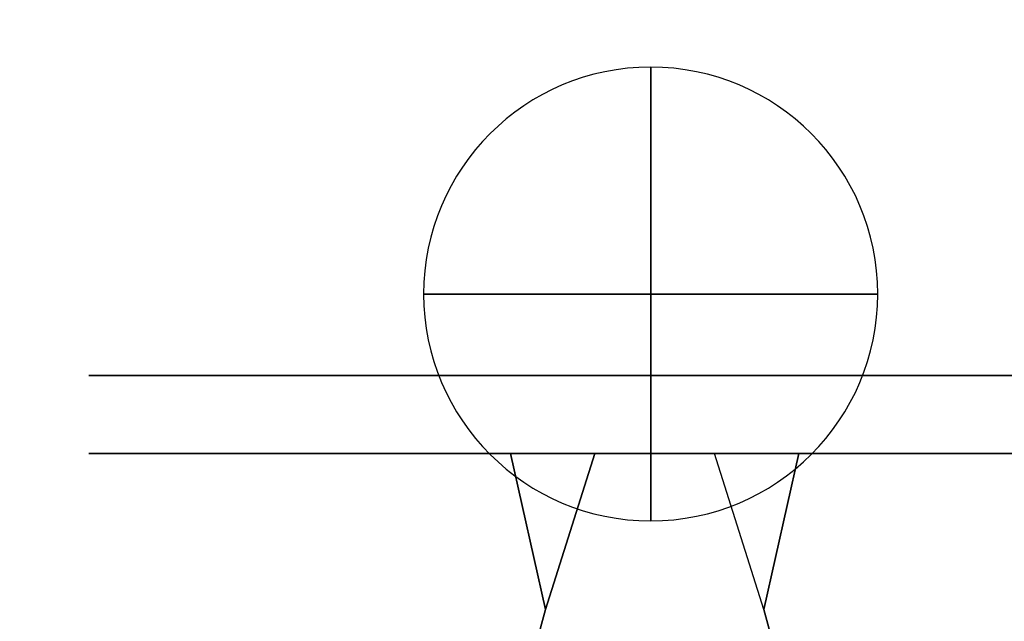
# Model space of a CAD drawing. Header units: millimetres. Extents: x -215 to 215, y -1755 to 257.
# Tile 4 of 7: x -69 to 39, y -69 to -3. Entities that reach past the tile are written whole.
import ezdxf

# ---------------------------------------------------------------- set-up
doc = ezdxf.new("R2010")
doc.units = ezdxf.units.MM
for name, color, linetype in [('KF_LINE_212_9_i_GRAVITY', 5, 'Continuous'), ('KF_LINE_212_9_i_SPEAKDETAIL', 250, 'Continuous'), ('KF_LINE_212_9_i_SPEAKER', 253, 'Continuous')]:
    doc.layers.add(name, color=color, linetype=linetype)

# ---------------------------------------------------------------- blocks, each defined once
blk = doc.blocks.new('KF_Line_212_9_i')
at = {"layer": 'KF_LINE_212_9_i_GRAVITY'}
blk.add_circle((33, -30.46), 25, dxfattribs=at)
at = {"layer": 'KF_LINE_212_9_i_GRAVITY', "extrusion": (1, 0, 0)}
blk.add_circle((-30.46, 0, 33), 25, dxfattribs=at)
at = {"layer": 'KF_LINE_212_9_i_GRAVITY', "extrusion": (0, -1, 0)}
blk.add_circle((33, 0, 30.46), 25, dxfattribs=at)
at = {"layer": 'KF_LINE_212_9_i_SPEAKDETAIL'}
for points, invisible_edges in [([(41.96, 422.55, -24.28), (41.96, 427.3, -0.44), (41.96, 382.19, -0.44), (41.96, 380.88, -7.02)], 10), ([(41.96, 427.3, -0.44), (41.96, 422.55, 23.4), (41.96, 380.88, 6.14), (41.96, 382.19, -0.44)], 10), ([(50.56, 427.3, -0.44), (50.56, 422.55, 23.4), (41.96, 422.55, 23.4), (41.96, 427.3, -0.44)], 10), ([(50.56, 422.55, -24.28), (50.56, 427.3, -0.44), (41.96, 427.3, -0.44), (41.96, 422.55, -24.28)], 10), ([(50.56, 422.55, -24.28), (50.56, 427.3, -0.44), (50.56, 382.19, -0.44), (50.56, 380.88, -7.02)], 10), ([(50.56, 427.3, -0.44), (50.56, 422.55, 23.4), (50.56, 380.88, 6.14), (50.56, 382.19, -0.44)], 10), ([(41.96, 409.05, -44.49), (41.96, 422.55, -24.28), (41.96, 380.88, -7.02), (41.96, 377.15, -12.59)], 10), ([(41.96, 422.55, 23.4), (41.96, 409.05, 43.61), (41.96, 377.15, 11.71), (41.96, 380.88, 6.14)], 10), ([(50.56, 422.55, 23.4), (50.56, 409.05, 43.61), (41.96, 409.05, 43.61), (41.96, 422.55, 23.4)], 10), ([(50.56, 409.05, -44.49), (50.56, 422.55, -24.28), (41.96, 422.55, -24.28), (41.96, 409.05, -44.49)], 10), ([(50.56, 409.05, -44.49), (50.56, 422.55, -24.28), (50.56, 380.88, -7.02), (50.56, 377.15, -12.59)], 10), ([(50.56, 422.55, 23.4), (50.56, 409.05, 43.61), (50.56, 377.15, 11.71), (50.56, 380.88, 6.14)], 10), ([(41.96, 388.84, -57.99), (41.96, 409.05, -44.49), (41.96, 377.15, -12.59), (41.96, 371.58, -16.32)], 10), ([(41.96, 409.05, 43.61), (41.96, 388.84, 57.11), (41.96, 371.58, 15.44), (41.96, 377.15, 11.71)], 10), ([(50.56, 409.05, 43.61), (50.56, 388.84, 57.11), (41.96, 388.84, 57.11), (41.96, 409.05, 43.61)], 10), ([(50.56, 388.84, -57.99), (50.56, 409.05, -44.49), (50.56, 377.15, -12.59), (50.56, 371.58, -16.32)], 10), ([(50.56, 409.05, 43.61), (50.56, 388.84, 57.11), (50.56, 371.58, 15.44), (50.56, 377.15, 11.71)], 10), ([(41.96, 365, -62.74), (41.96, 388.84, -57.99), (41.96, 371.58, -16.32), (41.96, 365, -17.63)], 10), ([(50.56, 388.84, 57.11), (50.56, 365, 61.86), (41.96, 365, 61.86), (41.96, 388.84, 57.11)], 10), ([(41.96, 388.84, 57.11), (41.96, 365, 61.86), (41.96, 365, 16.74), (41.96, 371.58, 15.44)], 10), ([(50.56, 365, -62.74), (50.56, 388.84, -57.99), (50.56, 371.58, -16.32), (50.56, 365, -17.63)], 10), ([(50.56, 388.84, 57.11), (50.56, 365, 61.86), (50.56, 365, 16.74), (50.56, 371.58, 15.44)], 10), ([(102.43, 388.6, -21.73), (67.74, 382.19, -12.47), (67.74, 347.81, -12.47), (102.43, 341.4, -21.73)], 10), ([(102.43, 388.6, -21.73), (67.74, 382.19, -12.47), (67.74, 382.19, 11.59), (102.43, 388.6, 20.85)], 10), ([(102.43, 341.4, 20.85), (67.74, 347.81, 11.59), (67.74, 382.19, 11.59), (102.43, 388.6, 20.85)], 10), ([(50.56, 380.88, -7.02), (50.56, 382.19, -0.44), (41.96, 382.19, -0.44), (41.96, 380.88, -7.02)], 10), ([(50.56, 382.19, -0.44), (50.56, 380.88, 6.14), (41.96, 380.88, 6.14), (41.96, 382.19, -0.44)], 10), ([(67.74, 382.19, -12.47), (50.56, 380.88, -7.02), (50.56, 371.58, -16.32)], 2), ([(67.74, 382.19, 11.59), (67.74, 382.19, -12.47), (50.56, 380.88, -7.02), (50.56, 380.88, 6.14)], 5), ([(50.56, 358.42, 15.44), (67.74, 347.81, 11.59), (67.74, 382.19, 11.59), (50.56, 371.58, 15.44)], 10), ([(67.74, 382.19, 11.59), (50.56, 380.88, 6.14), (50.56, 371.58, 15.44)], 2), ([(50.56, 358.42, -16.32), (67.74, 347.81, -12.47), (67.74, 382.19, -12.47), (50.56, 371.58, -16.32)], 10), ([(50.56, 377.15, -12.59), (50.56, 380.88, -7.02), (41.96, 380.88, -7.02), (41.96, 377.15, -12.59)], 10), ([(50.56, 380.88, 6.14), (50.56, 377.15, 11.71), (41.96, 377.15, 11.71), (41.96, 380.88, 6.14)], 10), ([(50.56, 377.15, 11.71), (50.56, 371.58, 15.44), (41.96, 371.58, 15.44), (41.96, 377.15, 11.71)], 10), ([(50.56, 371.58, -16.32), (50.56, 377.15, -12.59), (41.96, 377.15, -12.59), (41.96, 371.58, -16.32)], 10), ([(50.56, 371.58, 15.44), (50.56, 365, 16.74), (41.96, 365, 16.74), (41.96, 371.58, 15.44)], 10), ([(50.56, 365, -17.63), (50.56, 371.58, -16.32), (41.96, 371.58, -16.32), (41.96, 365, -17.63)], 10), ([(41.96, 365, 61.86), (41.96, 341.16, 57.11), (41.96, 358.42, 15.44), (41.96, 365, 16.74)], 10), ([(50.56, 365, 61.86), (50.56, 341.16, 57.11), (41.96, 341.16, 57.11), (41.96, 365, 61.86)], 10), ([(41.96, 341.16, -57.99), (41.96, 365, -62.74), (41.96, 365, -17.63), (41.96, 358.42, -16.32)], 10), ([(50.56, 365, 16.74), (50.56, 358.42, 15.44), (41.96, 358.42, 15.44), (41.96, 365, 16.74)], 10), ([(50.56, 358.42, -16.32), (50.56, 365, -17.63), (41.96, 365, -17.63), (41.96, 358.42, -16.32)], 10), ([(50.56, 365, 61.86), (50.56, 341.16, 57.11), (50.56, 358.42, 15.44), (50.56, 365, 16.74)], 10), ([(50.56, 341.16, -57.99), (50.56, 365, -62.74), (50.56, 365, -17.63), (50.56, 358.42, -16.32)], 10), ([(41.96, 341.16, 57.11), (41.96, 320.95, 43.61), (41.96, 352.85, 11.71), (41.96, 358.42, 15.44)], 10), ([(41.96, 320.95, -44.49), (41.96, 341.16, -57.99), (41.96, 358.42, -16.32), (41.96, 352.85, -12.59)], 10), ([(50.56, 358.42, 15.44), (50.56, 352.85, 11.71), (41.96, 352.85, 11.71), (41.96, 358.42, 15.44)], 10), ([(50.56, 352.85, -12.59), (50.56, 358.42, -16.32), (41.96, 358.42, -16.32), (41.96, 352.85, -12.59)], 10), ([(50.56, 341.16, 57.11), (50.56, 320.95, 43.61), (50.56, 352.85, 11.71), (50.56, 358.42, 15.44)], 10), ([(50.56, 320.95, -44.49), (50.56, 341.16, -57.99), (50.56, 358.42, -16.32), (50.56, 352.85, -12.59)], 10), ([(67.74, 347.81, -12.47), (50.56, 349.12, -7.02), (50.56, 358.42, -16.32)], 2), ([(67.74, 347.81, 11.59), (50.56, 349.12, 6.14), (50.56, 358.42, 15.44)], 2), ([(41.96, 320.95, 43.61), (41.96, 307.45, 23.4), (41.96, 349.12, 6.14), (41.96, 352.85, 11.71)], 10), ([(41.96, 307.45, -24.28), (41.96, 320.95, -44.49), (41.96, 352.85, -12.59), (41.96, 349.12, -7.02)], 10), ([(50.56, 349.12, -7.02), (50.56, 352.85, -12.59), (41.96, 352.85, -12.59), (41.96, 349.12, -7.02)], 10), ([(50.56, 352.85, 11.71), (50.56, 349.12, 6.14), (41.96, 349.12, 6.14), (41.96, 352.85, 11.71)], 10), ([(50.56, 320.95, 43.61), (50.56, 307.45, 23.4), (50.56, 349.12, 6.14), (50.56, 352.85, 11.71)], 10), ([(50.56, 307.45, -24.28), (50.56, 320.95, -44.49), (50.56, 352.85, -12.59), (50.56, 349.12, -7.02)], 10), ([(41.96, 307.45, 23.4), (41.96, 302.7, -0.44), (41.96, 347.81, -0.44), (41.96, 349.12, 6.14)], 10), ([(41.96, 302.7, -0.44), (41.96, 307.45, -24.28), (41.96, 349.12, -7.02), (41.96, 347.81, -0.44)], 10), ([(50.56, 347.81, -0.44), (50.56, 349.12, -7.02), (41.96, 349.12, -7.02), (41.96, 347.81, -0.44)], 10), ([(50.56, 349.12, 6.14), (50.56, 347.81, -0.44), (41.96, 347.81, -0.44), (41.96, 349.12, 6.14)], 10), ([(50.56, 307.45, 23.4), (50.56, 302.7, -0.44), (50.56, 347.81, -0.44), (50.56, 349.12, 6.14)], 10), ([(50.56, 302.7, -0.44), (50.56, 307.45, -24.28), (50.56, 349.12, -7.02), (50.56, 347.81, -0.44)], 10), ([(67.74, 347.81, 11.59), (67.74, 347.81, -12.47), (50.56, 349.12, -7.02), (50.56, 349.12, 6.14)], 5), ([(102.43, 341.4, -21.73), (67.74, 347.81, -12.47), (67.74, 347.81, 11.59), (102.43, 341.4, 20.85)], 10), ([(50.56, 341.16, 57.11), (50.56, 320.95, 43.61), (41.96, 320.95, 43.61), (41.96, 341.16, 57.11)], 10), ([(50.56, 320.95, 43.61), (50.56, 307.45, 23.4), (41.96, 307.45, 23.4), (41.96, 320.95, 43.61)], 10), ([(50.56, 307.45, -24.28), (50.56, 320.95, -44.49), (41.96, 320.95, -44.49), (41.96, 307.45, -24.28)], 10), ([(50.56, 307.45, 23.4), (50.56, 302.7, -0.44), (41.96, 302.7, -0.44), (41.96, 307.45, 23.4)], 10), ([(50.56, 302.7, -0.44), (50.56, 307.45, -24.28), (41.96, 307.45, -24.28), (41.96, 302.7, -0.44)], 10)]:
    blk.add_3dface(points, dxfattribs=dict(at, invisible_edges=invisible_edges))
at = {"layer": 'KF_LINE_212_9_i_SPEAKER'}
for points, invisible_edges in [([(-255, 507.5, -107.32), (-255, 507.5, 107.32), (145, 507.5, 214.5), (145, 507.5, -214.5)], 4), ([(-255, -507.5, 107.32), (145, -507.5, 214.5), (145, -507.5, -214.5), (-255, -507.5, -107.32)], 2)]:
    blk.add_3dface(points, dxfattribs=dict(at, invisible_edges=invisible_edges))

msp = doc.modelspace()

# ---------------------------------------------------------------- block references
at = {"color": 1, "extrusion": (-1, 0, 0)}
msp.add_blockref('KF_Line_212_9_i', (0, 0), dxfattribs=at)

doc.saveas('drawing.dxf')
